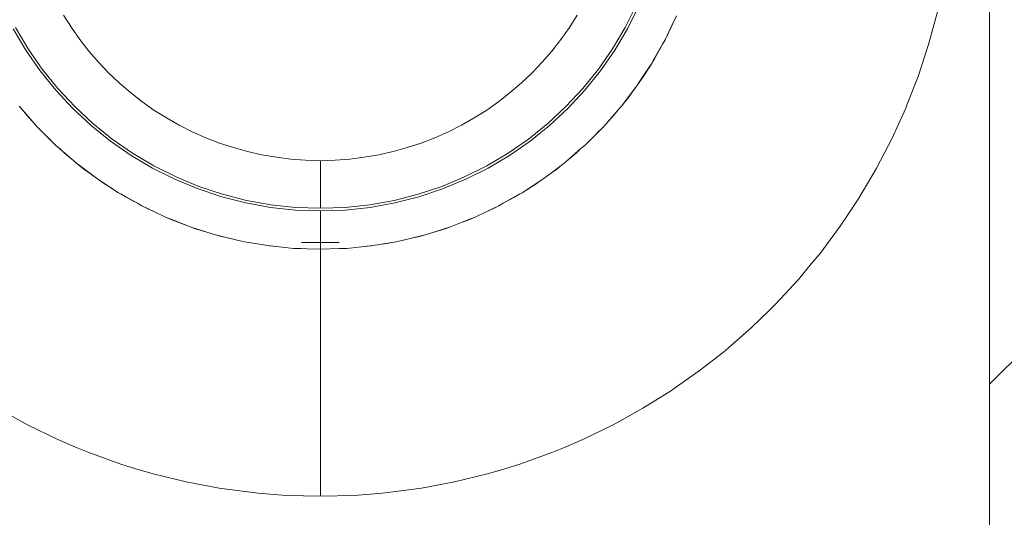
# Model space of a CAD drawing. Header units: millimetres. Extents: x 2826 to 3034, y 1533 to 1590.
# Tile 139 of 248: x 2986.902 to 2987.181, y 1555.101 to 1555.242. Entities that reach past the tile are written whole.
import ezdxf
from ezdxf.enums import TextEntityAlignment as Align

# ---------------------------------------------------------------- set-up
doc = ezdxf.new("R2010")
doc.units = ezdxf.units.MM
doc.layers.add('_Caneta_No__220', color=7, linetype='Continuous', lineweight=15, true_color=0x8a8a8a)
doc.styles.add('ESTILO_GERADO_2', font='arial.ttf')

# ---------------------------------------------------------------- blocks, each defined once
blk = doc.blocks.new('A$Cdd268059')
at = {"layer": '_Caneta_No__220'}
h = blk.add_hatch(dxfattribs=at)
h.set_pattern_fill('TIJOLO_COMUM_0005', color=256, style=0, pattern_type=2)
h.set_pattern_definition([(44.99999999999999, (0.02328418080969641, 0.619311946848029), (-0.114904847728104, 0.114904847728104), [])])
h.paths.add_polyline_path([(0.9732842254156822, 9.136199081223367), (0.8232841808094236, 9.136199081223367), (0.8232841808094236, 8.293521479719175), (0.9732842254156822, 8.293521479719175)])
for p, q in [((0.8232841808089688, 1.819311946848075), (0.8232841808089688, 10.41714351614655)), ((0.720042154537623, 8.546665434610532), (0.7231862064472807, 8.552946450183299)), ((0.7238543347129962, 8.552641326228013), (0.720686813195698, 8.546313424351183)), ((0.5609103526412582, 8.550204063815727), (0.5631382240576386, 8.546685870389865)), ((0.7042256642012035, 8.546685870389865), (0.7064535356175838, 8.550204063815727)), ((0.7345751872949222, 8.549997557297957), (0.7330630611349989, 8.546818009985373)), ((0.808539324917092, 8.551102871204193), (0.8060179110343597, 8.541857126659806)), ((0.7335204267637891, 8.547779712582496), (0.7330806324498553, 8.546809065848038)), ((0.5502879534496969, 8.540227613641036), (0.546677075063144, 8.546313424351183)), ((0.5473217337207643, 8.546665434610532), (0.5509058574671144, 8.540624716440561)), ((0.5631382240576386, 8.546685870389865), (0.5655360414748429, 8.543281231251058)), ((0.7018278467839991, 8.543281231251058), (0.7042256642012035, 8.546685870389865)), ((0.7164580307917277, 8.540624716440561), (0.720042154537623, 8.546665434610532)), ((0.720686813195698, 8.546313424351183), (0.7170759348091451, 8.540227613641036)), ((0.7330630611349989, 8.546818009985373), (0.7313493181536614, 8.543214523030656)), ((0.7323379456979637, 8.545169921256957), (0.7313493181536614, 8.543214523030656)), ((0.7330806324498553, 8.546809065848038), (0.7323379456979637, 8.545169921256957)), ((0.5655360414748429, 8.543281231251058), (0.5680980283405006, 8.539998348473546)), ((0.6992658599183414, 8.539998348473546), (0.7018278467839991, 8.543281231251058)), ((0.7306590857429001, 8.54198694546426), (0.7280131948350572, 8.537281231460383)), ((0.7313493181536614, 8.543214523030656), (0.7306590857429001, 8.54198694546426)), ((0.8059238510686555, 8.541572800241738), (0.8030079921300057, 8.532758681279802)), ((0.8060179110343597, 8.541857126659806), (0.8059238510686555, 8.541572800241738)), ((0.5543237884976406, 8.534414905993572), (0.5502879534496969, 8.540227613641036)), ((0.5509058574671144, 8.540624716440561), (0.5549117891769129, 8.534855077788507)), ((0.5680980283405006, 8.539998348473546), (0.5708180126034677, 8.53684513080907)), ((0.6965458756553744, 8.53684513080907), (0.6992658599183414, 8.539998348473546)), ((0.7124520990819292, 8.534855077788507), (0.7164580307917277, 8.540624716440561)), ((0.7170759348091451, 8.540227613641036), (0.7130400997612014, 8.534414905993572)), ((0.7289447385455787, 8.538821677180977), (0.7284092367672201, 8.537904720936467)), ((0.7302038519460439, 8.541177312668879), (0.7289447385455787, 8.538821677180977)), ((0.5708180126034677, 8.53684513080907), (0.5736894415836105, 8.53382917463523)), ((0.6936744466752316, 8.53382917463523), (0.6965458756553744, 8.53684513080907)), ((0.7276680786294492, 8.536667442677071), (0.7250934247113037, 8.532742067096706)), ((0.7273693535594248, 8.53617914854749), (0.7268978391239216, 8.535419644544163)), ((0.7276511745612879, 8.53664167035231), (0.7273693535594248, 8.53617914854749)), ((0.7280131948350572, 8.537281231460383), (0.7276680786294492, 8.536667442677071)), ((0.7278791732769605, 8.53701585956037), (0.7276680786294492, 8.536667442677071)), ((0.7280312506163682, 8.537270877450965), (0.7278791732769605, 8.53701585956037)), ((0.7284092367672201, 8.537904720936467), (0.7280312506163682, 8.537270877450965)), ((0.558764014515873, 8.528904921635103), (0.5543237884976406, 8.534414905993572)), ((0.5549117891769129, 8.534855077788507), (0.5593191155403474, 8.52938591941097)), ((0.5736894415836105, 8.53382917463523), (0.5767053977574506, 8.530957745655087)), ((0.6906584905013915, 8.530957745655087), (0.6936744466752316, 8.53382917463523)), ((0.7080447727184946, 8.52938591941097), (0.7124520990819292, 8.534855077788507)), ((0.7130400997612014, 8.534414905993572), (0.7085998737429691, 8.528904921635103)), ((0.725143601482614, 8.532708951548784), (0.725877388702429, 8.533821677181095)), ((0.7259531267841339, 8.533938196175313), (0.725877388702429, 8.533821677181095)), ((0.7261605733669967, 8.534259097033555), (0.7259531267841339, 8.533938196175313)), ((0.7264873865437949, 8.534769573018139), (0.7261605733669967, 8.534259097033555)), ((0.7268978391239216, 8.535419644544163), (0.7264873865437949, 8.534769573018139)), ((0.5767053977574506, 8.530957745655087), (0.5798586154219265, 8.528237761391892)), ((0.6875052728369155, 8.528237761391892), (0.6906584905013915, 8.530957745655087)), ((0.7235486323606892, 8.530386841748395), (0.7190101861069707, 8.524402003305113)), ((0.7219990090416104, 8.52832067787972), (0.7235486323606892, 8.530386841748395)), ((0.7250934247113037, 8.532742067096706), (0.7235486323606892, 8.530386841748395)), ((0.725143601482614, 8.532708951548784), (0.7235486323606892, 8.530386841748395)), ((0.8030079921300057, 8.532758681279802), (0.7999543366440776, 8.52494899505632)), ((0.5635860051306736, 8.523725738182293), (0.558764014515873, 8.528904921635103)), ((0.5593191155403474, 8.52938591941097), (0.5641053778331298, 8.524245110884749)), ((0.5798586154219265, 8.528237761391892), (0.5831414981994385, 8.525675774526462)), ((0.6842223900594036, 8.525675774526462), (0.6875052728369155, 8.528237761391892)), ((0.7032585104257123, 8.524245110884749), (0.7080447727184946, 8.52938591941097)), ((0.7085998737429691, 8.528904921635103), (0.7037778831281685, 8.523725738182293)), ((0.7219990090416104, 8.52832067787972), (0.720950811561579, 8.526857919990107)), ((0.5831414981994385, 8.525675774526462), (0.5865461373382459, 8.523277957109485)), ((0.6808177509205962, 8.523277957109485), (0.6842223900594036, 8.525675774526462)), ((0.720950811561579, 8.526857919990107), (0.7190101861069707, 8.524402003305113)), ((0.7999543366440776, 8.52494899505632), (0.7995181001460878, 8.523833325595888)), ((0.548662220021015, 8.524048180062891), (0.5483537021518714, 8.524402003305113)), ((0.548662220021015, 8.524048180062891), (0.5509795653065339, 8.521293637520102)), ((0.5522101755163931, 8.519979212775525), (0.548662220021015, 8.524048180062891)), ((0.5687651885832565, 8.518903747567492), (0.5635860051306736, 8.523725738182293)), ((0.5641053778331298, 8.524245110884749), (0.5692461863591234, 8.519458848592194)), ((0.5865461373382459, 8.523277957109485), (0.5900643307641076, 8.521050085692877)), ((0.6772995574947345, 8.521050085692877), (0.6808177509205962, 8.523277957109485)), ((0.6981177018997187, 8.519458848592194), (0.7032585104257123, 8.524245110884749)), ((0.7037778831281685, 8.523725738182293), (0.6985986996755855, 8.518903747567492)), ((0.7187016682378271, 8.524048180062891), (0.7140739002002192, 8.518740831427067)), ((0.7177366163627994, 8.522941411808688), (0.7163843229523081, 8.521293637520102)), ((0.7190101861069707, 8.524402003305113), (0.7187016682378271, 8.524048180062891)), ((0.7995181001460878, 8.523833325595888), (0.7955581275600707, 8.515106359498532)), ((0.5522101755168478, 8.519979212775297), (0.5509795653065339, 8.521293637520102)), ((0.5532899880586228, 8.518740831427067), (0.5522101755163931, 8.519979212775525)), ((0.5692461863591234, 8.519458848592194), (0.5747153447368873, 8.515051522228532)), ((0.5900643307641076, 8.521050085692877), (0.5936876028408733, 8.518997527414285)), ((0.6736762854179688, 8.518997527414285), (0.6772995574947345, 8.521050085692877)), ((0.6926485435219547, 8.515051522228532), (0.6981177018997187, 8.519458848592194)), ((0.7151537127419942, 8.519979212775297), (0.7163843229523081, 8.521293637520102)), ((0.5559001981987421, 8.516039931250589), (0.5532899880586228, 8.518740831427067)), ((0.555945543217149, 8.516085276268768), (0.5532899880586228, 8.518740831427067)), ((0.5742751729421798, 8.51446352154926), (0.5687651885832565, 8.518903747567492)), ((0.5936876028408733, 8.518997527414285), (0.5974072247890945, 8.517125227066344)), ((0.5974072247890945, 8.517125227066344), (0.6012142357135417, 8.515437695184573)), ((0.6661496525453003, 8.515437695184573), (0.6699566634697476, 8.517125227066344)), ((0.6699566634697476, 8.517125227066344), (0.6736762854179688, 8.518997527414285)), ((0.6985986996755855, 8.518903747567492), (0.6930887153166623, 8.51446352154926)), ((0.7140739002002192, 8.518740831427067), (0.7114183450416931, 8.516085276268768)), ((0.7128034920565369, 8.517470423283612), (0.7114636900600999, 8.516039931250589)), ((0.5573306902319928, 8.514700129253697), (0.5559001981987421, 8.516039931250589)), ((0.5586010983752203, 8.51342972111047), (0.555945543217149, 8.516085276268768)), ((0.5800878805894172, 8.510427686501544), (0.5742751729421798, 8.51446352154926)), ((0.5747153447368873, 8.515051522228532), (0.580484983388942, 8.511045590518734)), ((0.6012142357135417, 8.515437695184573), (0.6050994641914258, 8.513938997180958)), ((0.6050994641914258, 8.513938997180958), (0.6090535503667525, 8.512632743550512)), ((0.6583103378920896, 8.512632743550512), (0.6622644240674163, 8.513938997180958)), ((0.6622644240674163, 8.513938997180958), (0.6661496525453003, 8.515437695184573)), ((0.6868789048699, 8.511045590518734), (0.6926485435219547, 8.515051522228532)), ((0.6930887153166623, 8.51446352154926), (0.6872760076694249, 8.510427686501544)), ((0.7114183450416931, 8.516085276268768), (0.7087627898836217, 8.51342972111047)), ((0.7114636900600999, 8.516039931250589), (0.7087627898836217, 8.51342972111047)), ((0.7955581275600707, 8.515106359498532), (0.7923820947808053, 8.508994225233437)), ((0.5639084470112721, 8.508801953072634), (0.5586010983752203, 8.51342972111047)), ((0.5598394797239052, 8.51234990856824), (0.5611539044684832, 8.51111929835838)), ((0.562801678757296, 8.509767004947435), (0.5611539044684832, 8.51111929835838)), ((0.580484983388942, 8.511045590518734), (0.5865257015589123, 8.507461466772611)), ((0.6090535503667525, 8.512632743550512), (0.613066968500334, 8.511522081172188)), ((0.613066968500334, 8.511522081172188), (0.6171300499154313, 8.510609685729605)), ((0.6502338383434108, 8.510609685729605), (0.654296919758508, 8.511522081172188)), ((0.654296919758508, 8.511522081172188), (0.6583103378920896, 8.512632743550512)), ((0.6808381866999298, 8.507461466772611), (0.6868789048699, 8.511045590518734)), ((0.7075244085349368, 8.51234990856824), (0.70345544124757, 8.508801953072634)), ((0.70345544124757, 8.508801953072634), (0.7062099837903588, 8.51111929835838)), ((0.7075244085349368, 8.51234990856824), (0.7062099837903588, 8.51111929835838)), ((0.7087627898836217, 8.51342972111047), (0.7075244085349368, 8.51234990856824)), ((0.5642622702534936, 8.50849343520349), (0.5639084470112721, 8.508801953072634)), ((0.5642622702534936, 8.50849343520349), (0.5667181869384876, 8.50655280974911)), ((0.5702471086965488, 8.50395498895), (0.5642622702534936, 8.50849343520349)), ((0.5861736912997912, 8.506816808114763), (0.5800878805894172, 8.510427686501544)), ((0.6171300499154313, 8.510609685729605), (0.6212330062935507, 8.509897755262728)), ((0.6212330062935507, 8.509897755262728), (0.6253659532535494, 8.509388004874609)), ((0.6253659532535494, 8.509388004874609), (0.6295189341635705, 8.509081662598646)), ((0.633681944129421, 8.508931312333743), (0.6295189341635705, 8.509081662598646)), ((0.633681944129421, 8.508931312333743), (0.6378449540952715, 8.509081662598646)), ((0.633681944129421, 8.50891722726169), (0.633681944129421, 8.508928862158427)), ((0.633681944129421, 8.50891722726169), (0.633681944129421, 8.508846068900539)), ((0.633681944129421, 8.508655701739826), (0.633681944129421, 8.508846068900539)), ((0.633681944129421, 8.508655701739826), (0.633681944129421, 8.508445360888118)), ((0.633681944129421, 8.508445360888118), (0.633681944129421, 8.508109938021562)), ((0.633681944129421, 8.508109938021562), (0.633681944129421, 8.508002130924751)), ((0.633681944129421, 8.507610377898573), (0.633681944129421, 8.508002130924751)), ((0.6378449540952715, 8.509081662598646), (0.6419979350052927, 8.509388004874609)), ((0.6419979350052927, 8.509388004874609), (0.6461308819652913, 8.509897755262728)), ((0.6461308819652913, 8.509897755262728), (0.6502338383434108, 8.510609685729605)), ((0.6872760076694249, 8.510427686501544), (0.6811901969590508, 8.506816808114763)), ((0.7031016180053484, 8.50849343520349), (0.6991740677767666, 8.505515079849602)), ((0.70345544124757, 8.508801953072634), (0.7031016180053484, 8.50849343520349)), ((0.7923820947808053, 8.508994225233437), (0.7911392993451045, 8.506602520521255)), ((0.5681809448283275, 8.505504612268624), (0.5667181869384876, 8.50655280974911)), ((0.5681809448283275, 8.505504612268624), (0.5702471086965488, 8.50395498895)), ((0.5925015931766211, 8.503649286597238), (0.5861736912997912, 8.506816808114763)), ((0.5865257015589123, 8.507461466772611), (0.5928067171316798, 8.50431741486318)), ((0.633681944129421, 8.507610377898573), (0.633681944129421, 8.507425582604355)), ((0.633681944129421, 8.50687754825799), (0.633681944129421, 8.507425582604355)), ((0.633681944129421, 8.50687754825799), (0.633681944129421, 8.506604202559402)), ((0.633681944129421, 8.50589075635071), (0.633681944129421, 8.506604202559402)), ((0.633681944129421, 8.50589075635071), (0.633681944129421, 8.50547889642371)), ((0.633681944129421, 8.504783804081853), (0.633681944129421, 8.50547889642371)), ((0.6745571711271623, 8.50431741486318), (0.6808381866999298, 8.507461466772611)), ((0.6811901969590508, 8.506816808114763), (0.674862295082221, 8.503649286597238)), ((0.6991740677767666, 8.505515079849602), (0.6971167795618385, 8.50395498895)), ((0.6991829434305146, 8.505504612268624), (0.6971167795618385, 8.50395498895)), ((0.7006457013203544, 8.50655280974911), (0.6991829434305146, 8.505504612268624)), ((0.7019005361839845, 8.507582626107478), (0.7006457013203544, 8.50655280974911)), ((0.7911392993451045, 8.506602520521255), (0.7862741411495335, 8.498345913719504)), ((0.5725692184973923, 8.502360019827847), (0.5702471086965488, 8.50395498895)), ((0.5726023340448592, 8.50241019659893), (0.5702471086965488, 8.50395498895)), ((0.5746801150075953, 8.501047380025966), (0.5725692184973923, 8.502360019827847)), ((0.5765277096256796, 8.499835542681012), (0.5726023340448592, 8.50241019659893)), ((0.5990393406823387, 8.500941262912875), (0.5925015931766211, 8.503649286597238)), ((0.5928067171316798, 8.50431741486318), (0.5992960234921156, 8.501629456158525)), ((0.633681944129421, 8.504783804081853), (0.633681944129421, 8.504655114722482)), ((0.633681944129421, 8.504655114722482), (0.633681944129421, 8.503993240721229)), ((0.633681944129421, 8.503073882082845), (0.633681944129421, 8.503993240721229)), ((0.633681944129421, 8.502159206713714), (0.633681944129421, 8.503073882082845)), ((0.6680678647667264, 8.501629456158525), (0.6745571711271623, 8.50431741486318)), ((0.674862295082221, 8.503649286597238), (0.6683245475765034, 8.500941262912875)), ((0.6947615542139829, 8.50241019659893), (0.6908361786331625, 8.499835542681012)), ((0.6947946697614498, 8.502360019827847), (0.6908361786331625, 8.499835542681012)), ((0.6971167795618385, 8.50395498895), (0.6947615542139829, 8.50241019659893)), ((0.6959793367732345, 8.503208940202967), (0.6947946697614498, 8.502360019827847)), ((0.5818472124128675, 8.496844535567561), (0.5765277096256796, 8.499835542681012)), ((0.6057536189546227, 8.498706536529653), (0.5990393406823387, 8.500941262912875)), ((0.5992960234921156, 8.501629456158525), (0.6059605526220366, 8.499411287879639)), ((0.633681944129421, 8.502159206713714), (0.633681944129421, 8.50131353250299)), ((0.633681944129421, 8.500061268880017), (0.633681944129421, 8.50131353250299)), ((0.633681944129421, 8.500061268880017), (0.633681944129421, 8.499406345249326)), ((0.6614033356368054, 8.499411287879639), (0.6680678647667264, 8.501629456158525)), ((0.6683245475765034, 8.500941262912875), (0.6616102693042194, 8.498706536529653)), ((0.6908361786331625, 8.499835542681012), (0.6902223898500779, 8.499490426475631)), ((0.5771414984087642, 8.499490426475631), (0.5786819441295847, 8.498558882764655)), ((0.5810375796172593, 8.49729976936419), (0.5786819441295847, 8.498558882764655)), ((0.5830747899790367, 8.4961543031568), (0.5818472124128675, 8.496844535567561)), ((0.6126102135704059, 8.496956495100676), (0.6057536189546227, 8.498706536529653)), ((0.6059605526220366, 8.499411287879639), (0.612766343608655, 8.497674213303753)), ((0.6195741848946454, 8.495700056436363), (0.6126102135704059, 8.496956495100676)), ((0.612766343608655, 8.497674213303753), (0.6196787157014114, 8.496427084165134)), ((0.633681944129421, 8.499406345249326), (0.633681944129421, 8.497415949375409)), ((0.633681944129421, 8.497415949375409), (0.633681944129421, 8.49542555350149)), ((0.6476851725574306, 8.496427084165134), (0.654597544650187, 8.497674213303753)), ((0.6547536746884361, 8.496956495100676), (0.6477897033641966, 8.495700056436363)), ((0.654597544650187, 8.497674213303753), (0.6614033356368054, 8.499411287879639)), ((0.6616102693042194, 8.498706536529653), (0.6547536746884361, 8.496956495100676)), ((0.6855166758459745, 8.496844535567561), (0.6842890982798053, 8.4961543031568)), ((0.6902223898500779, 8.499490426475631), (0.6855166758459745, 8.496844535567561)), ((0.6855166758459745, 8.496844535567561), (0.6886819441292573, 8.498558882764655)), ((0.6902223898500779, 8.499490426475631), (0.6886819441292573, 8.498558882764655)), ((0.7862741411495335, 8.498345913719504), (0.7832941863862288, 8.493853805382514)), ((0.5830747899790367, 8.4961543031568), (0.5850301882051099, 8.495165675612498)), ((0.5866782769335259, 8.494440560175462), (0.5830747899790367, 8.4961543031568)), ((0.5866693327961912, 8.494422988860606), (0.5850301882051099, 8.495165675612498)), ((0.5876399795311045, 8.493983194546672), (0.5866693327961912, 8.494422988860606)), ((0.5898578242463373, 8.492928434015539), (0.5866782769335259, 8.494440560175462)), ((0.6266100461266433, 8.494943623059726), (0.6195741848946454, 8.495700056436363)), ((0.6196787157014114, 8.496427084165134), (0.6266624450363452, 8.495676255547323)), ((0.633681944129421, 8.494691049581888), (0.6266100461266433, 8.494943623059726)), ((0.6266624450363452, 8.495676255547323), (0.633681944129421, 8.49542555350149)), ((0.633681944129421, 8.49542555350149), (0.6407014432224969, 8.495676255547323)), ((0.6407538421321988, 8.494943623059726), (0.633681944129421, 8.494691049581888)), ((0.633681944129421, 8.494691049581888), (0.633681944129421, 8.493258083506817)), ((0.6407014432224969, 8.495676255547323), (0.6476851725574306, 8.496427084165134)), ((0.6477897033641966, 8.495700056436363), (0.6407538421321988, 8.494943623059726)), ((0.6806856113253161, 8.494440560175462), (0.6775060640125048, 8.492928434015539)), ((0.6806945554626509, 8.494422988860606), (0.6775060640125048, 8.492928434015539)), ((0.6842890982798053, 8.4961543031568), (0.6806856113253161, 8.494440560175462)), ((0.6823337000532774, 8.495165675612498), (0.6806945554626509, 8.494422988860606)), ((0.683329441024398, 8.495697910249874), (0.6823337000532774, 8.495165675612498)), ((0.591586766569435, 8.492194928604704), (0.5898578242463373, 8.492928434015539)), ((0.5916046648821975, 8.492239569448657), (0.5898578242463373, 8.492928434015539)), ((0.5966268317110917, 8.490259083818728), (0.591586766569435, 8.492194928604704)), ((0.5966268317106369, 8.490259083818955), (0.5916046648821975, 8.492239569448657)), ((0.633681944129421, 8.493258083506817), (0.633681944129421, 8.49241593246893)), ((0.633681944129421, 8.49241593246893), (0.633681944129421, 8.491894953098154)), ((0.633681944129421, 8.491894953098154), (0.633681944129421, 8.491328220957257)), ((0.633681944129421, 8.491328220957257), (0.633681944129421, 8.490300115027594)), ((0.6757592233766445, 8.492239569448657), (0.6705187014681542, 8.49017297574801)), ((0.6757771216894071, 8.492194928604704), (0.6729010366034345, 8.49111244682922)), ((0.6775060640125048, 8.492928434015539), (0.6757592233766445, 8.492239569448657)), ((0.6757771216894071, 8.492194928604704), (0.6775060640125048, 8.492928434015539)), ((0.7832941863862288, 8.493853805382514), (0.7809764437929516, 8.490359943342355)), ((0.5968451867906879, 8.49017297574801), (0.5966268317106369, 8.490259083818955)), ((0.5968451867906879, 8.49017297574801), (0.5983236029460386, 8.489659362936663)), ((0.601767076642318, 8.488610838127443), (0.5968451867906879, 8.49017297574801)), ((0.6014851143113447, 8.488700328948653), (0.5983236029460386, 8.489659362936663)), ((0.6040042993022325, 8.487900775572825), (0.601767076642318, 8.488610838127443)), ((0.633681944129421, 8.490300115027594), (0.633681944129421, 8.4896228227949)), ((0.633681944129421, 8.4896228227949), (0.633681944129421, 8.48934295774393)), ((0.633681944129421, 8.48934295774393), (0.633681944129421, 8.488457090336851)), ((0.633681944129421, 8.488457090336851), (0.633681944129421, 8.487940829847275)), ((0.6655968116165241, 8.488610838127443), (0.6633595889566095, 8.487900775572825)), ((0.6705187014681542, 8.49017297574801), (0.6655968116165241, 8.488610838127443)), ((0.6655968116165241, 8.488610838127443), (0.6690402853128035, 8.489659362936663)), ((0.6705187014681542, 8.49017297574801), (0.6690402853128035, 8.489659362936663)), ((0.7809764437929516, 8.490359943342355), (0.7752612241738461, 8.482667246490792)), ((0.6052118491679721, 8.48756983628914), (0.6040042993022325, 8.487900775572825)), ((0.6069689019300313, 8.487178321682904), (0.6040042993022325, 8.487900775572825)), ((0.6069643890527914, 8.487161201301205), (0.6052118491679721, 8.48756983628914)), ((0.60869534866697, 8.48675759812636), (0.6069643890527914, 8.487161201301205)), ((0.6113017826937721, 8.486122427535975), (0.6069689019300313, 8.487178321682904)), ((0.6122220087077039, 8.48593529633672), (0.6113017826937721, 8.486122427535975)), ((0.6122270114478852, 8.485962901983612), (0.6113017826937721, 8.486122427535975)), ((0.6175470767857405, 8.485045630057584), (0.6122220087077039, 8.48593529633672)), ((0.6175470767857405, 8.485045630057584), (0.6122270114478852, 8.485962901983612)), ((0.6283736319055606, 8.485768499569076), (0.633681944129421, 8.485638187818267)), ((0.633681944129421, 8.485712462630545), (0.6283736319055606, 8.485768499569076)), ((0.633681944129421, 8.485728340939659), (0.6283736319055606, 8.485768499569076)), ((0.633681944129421, 8.487940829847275), (0.633681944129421, 8.486909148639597)), ((0.633681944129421, 8.486909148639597), (0.633681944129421, 8.486665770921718)), ((0.633681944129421, 8.485728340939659), (0.633681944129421, 8.486665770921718)), ((0.633681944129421, 8.485712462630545), (0.6389902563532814, 8.485768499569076)), ((0.633681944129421, 8.485638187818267), (0.6389902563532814, 8.485768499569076)), ((0.6389902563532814, 8.485768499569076), (0.633681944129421, 8.485728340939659)), ((0.633681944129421, 8.485638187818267), (0.633681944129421, 8.485712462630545)), ((0.633681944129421, 8.485638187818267), (0.633681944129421, 8.48490119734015)), ((0.6551368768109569, 8.485962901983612), (0.6486602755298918, 8.484846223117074)), ((0.6551418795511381, 8.48593529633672), (0.6512510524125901, 8.485292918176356)), ((0.6560621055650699, 8.486122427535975), (0.6551368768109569, 8.485962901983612)), ((0.6551418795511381, 8.48593529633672), (0.6560621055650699, 8.486122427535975)), ((0.6633595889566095, 8.487900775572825), (0.6560621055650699, 8.486122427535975)), ((0.6603994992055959, 8.487161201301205), (0.6560621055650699, 8.486122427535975)), ((0.66215203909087, 8.48756983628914), (0.6603994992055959, 8.487161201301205)), ((0.6633595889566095, 8.487900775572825), (0.66215203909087, 8.48756983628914)), ((0.6187036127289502, 8.484846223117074), (0.6175470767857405, 8.485045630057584)), ((0.6193240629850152, 8.484762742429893), (0.6187036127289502, 8.484846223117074)), ((0.6229064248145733, 8.48441416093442), (0.6187036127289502, 8.484846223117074)), ((0.6229058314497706, 8.48440996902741), (0.6193240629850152, 8.484762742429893)), ((0.6229064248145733, 8.48440991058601), (0.6229058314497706, 8.48440996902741)), ((0.6261752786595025, 8.48407811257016), (0.6229064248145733, 8.48441416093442)), ((0.6264875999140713, 8.4840571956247), (0.6261752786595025, 8.48407811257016)), ((0.633681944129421, 8.48382167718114), (0.6261752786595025, 8.48407811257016)), ((0.6282861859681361, 8.483998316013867), (0.6264875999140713, 8.4840571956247)), ((0.6282865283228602, 8.483998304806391), (0.6282861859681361, 8.483998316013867)), ((0.633681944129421, 8.48490119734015), (0.633681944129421, 8.48475919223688)), ((0.633681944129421, 8.48475919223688), (0.633681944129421, 8.484269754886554)), ((0.633681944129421, 8.484269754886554), (0.633681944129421, 8.484164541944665)), ((0.633681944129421, 8.484164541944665), (0.633681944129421, 8.484030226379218)), ((0.633681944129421, 8.484030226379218), (0.633681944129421, 8.48382167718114)), ((0.6390773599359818, 8.484005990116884), (0.633681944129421, 8.48382167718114)), ((0.633681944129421, 8.48382167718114), (0.633681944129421, 8.477486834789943)), ((0.6411886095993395, 8.48407811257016), (0.6390773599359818, 8.484005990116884)), ((0.6390777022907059, 8.483998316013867), (0.6390773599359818, 8.483998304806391)), ((0.6408762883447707, 8.4840571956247), (0.6390777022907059, 8.483998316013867)), ((0.6411886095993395, 8.48407811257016), (0.6408762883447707, 8.4840571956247)), ((0.6444574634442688, 8.48441416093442), (0.6411886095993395, 8.48407811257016)), ((0.6486602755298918, 8.484846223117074), (0.6444574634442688, 8.48441416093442)), ((0.6480398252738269, 8.484762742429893), (0.6444580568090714, 8.48440996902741)), ((0.6486602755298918, 8.484846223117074), (0.6480398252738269, 8.484762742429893)), ((0.7752612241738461, 8.482667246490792), (0.772776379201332, 8.479670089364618)), ((0.633681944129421, 8.477486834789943), (0.633681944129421, 8.476708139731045)), ((0.772776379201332, 8.479670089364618), (0.769144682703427, 8.47528962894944)), ((0.633681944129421, 8.476708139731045), (0.633681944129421, 8.471257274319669)), ((0.769144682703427, 8.47528962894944), (0.7626441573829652, 8.468248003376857)), ((0.633681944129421, 8.471257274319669), (0.633681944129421, 8.46973624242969)), ((0.633681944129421, 8.46973624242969), (0.633681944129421, 8.465173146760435)), ((0.7609276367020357, 8.466576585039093), (0.7557780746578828, 8.4615623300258)), ((0.7626441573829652, 8.468248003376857), (0.7609276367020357, 8.466576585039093)), ((0.633681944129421, 8.465173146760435), (0.633681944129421, 8.462960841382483)), ((0.633681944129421, 8.462960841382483), (0.633681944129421, 8.459273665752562)), ((0.7557780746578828, 8.4615623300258), (0.7485658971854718, 8.45525156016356)), ((0.633681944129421, 8.459273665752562), (0.633681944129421, 8.456435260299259)), ((0.633681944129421, 8.456435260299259), (0.633681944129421, 8.453596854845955)), ((0.7485658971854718, 8.45525156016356), (0.7478592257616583, 8.454696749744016)), ((0.633681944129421, 8.453596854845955), (0.633681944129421, 8.450210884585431)), ((0.7478592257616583, 8.454696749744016), (0.74102806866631, 8.449333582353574)), ((0.633681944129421, 8.450210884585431), (0.633681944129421, 8.448179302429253)), ((0.633681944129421, 8.448179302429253), (0.633681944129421, 8.444336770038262)), ((0.74102806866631, 8.449333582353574), (0.7336760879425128, 8.444169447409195)), ((0.633681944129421, 8.444336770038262), (0.633681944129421, 8.443055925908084)), ((0.7331859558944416, 8.443825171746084), (0.7250617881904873, 8.438741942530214)), ((0.7336760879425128, 8.444169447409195), (0.7331859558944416, 8.443825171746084)), ((0.633681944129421, 8.443055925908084), (0.633681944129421, 8.438859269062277)), ((0.5488514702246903, 8.43511409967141), (0.5423021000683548, 8.438741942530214)), ((0.633681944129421, 8.438859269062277), (0.633681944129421, 8.438259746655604)), ((0.633681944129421, 8.438259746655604), (0.633681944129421, 8.433821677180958)), ((0.7250617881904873, 8.438741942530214), (0.7185124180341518, 8.43511409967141)), ((0.5506852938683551, 8.434098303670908), (0.5488514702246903, 8.43511409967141)), ((0.559303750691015, 8.42990741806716), (0.5506852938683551, 8.434098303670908)), ((0.633681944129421, 8.433821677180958), (0.633681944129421, 8.429770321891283)), ((0.716678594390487, 8.434098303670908), (0.708060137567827, 8.42990741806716)), ((0.7185124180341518, 8.43511409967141), (0.716678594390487, 8.434098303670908)), ((0.5648220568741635, 8.427578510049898), (0.559303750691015, 8.42990741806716)), ((0.708060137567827, 8.42990741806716), (0.7025418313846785, 8.427578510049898)), ((0.5681330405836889, 8.42618116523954), (0.5648220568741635, 8.427578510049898)), ((0.633681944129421, 8.429770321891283), (0.633681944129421, 8.42931550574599)), ((0.633681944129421, 8.42931550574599), (0.633681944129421, 8.426131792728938)), ((0.7025418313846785, 8.427578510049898), (0.6992308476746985, 8.42618116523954)), ((0.5771481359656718, 8.422930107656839), (0.5681330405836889, 8.42618116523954)), ((0.633681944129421, 8.426131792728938), (0.633681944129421, 8.425331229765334)), ((0.633681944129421, 8.425331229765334), (0.633681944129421, 8.422929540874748)), ((0.6992308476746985, 8.42618116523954), (0.6902157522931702, 8.422930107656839)), ((0.5814490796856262, 8.421633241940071), (0.5771481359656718, 8.422930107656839)), ((0.5863234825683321, 8.420163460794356), (0.5814490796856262, 8.421633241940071)), ((0.633681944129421, 8.422929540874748), (0.633681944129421, 8.421900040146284)), ((0.633681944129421, 8.421900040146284), (0.633681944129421, 8.420184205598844)), ((0.6859148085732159, 8.421633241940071), (0.6810404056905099, 8.420163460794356)), ((0.6902157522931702, 8.422930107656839), (0.6859148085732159, 8.421633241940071)), ((0.5956330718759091, 8.417889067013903), (0.5863234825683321, 8.420163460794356)), ((0.633681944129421, 8.420184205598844), (0.633681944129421, 8.419048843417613)), ((0.633681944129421, 8.419048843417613), (0.633681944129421, 8.417913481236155)), ((0.6810404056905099, 8.420163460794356), (0.671730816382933, 8.417889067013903)), ((0.5985760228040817, 8.417334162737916), (0.5956330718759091, 8.417889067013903)), ((0.6050505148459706, 8.4161133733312), (0.5985760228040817, 8.417334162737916)), ((0.6145491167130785, 8.414841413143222), (0.6050505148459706, 8.4161133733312)), ((0.633681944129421, 8.417913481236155), (0.633681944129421, 8.416800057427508)), ((0.633681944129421, 8.416800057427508), (0.633681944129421, 8.416132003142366)), ((0.633681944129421, 8.416132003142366), (0.633681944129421, 8.415171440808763)), ((0.6623133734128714, 8.4161133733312), (0.6528147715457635, 8.414841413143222)), ((0.6687878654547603, 8.417334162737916), (0.6623133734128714, 8.4161133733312)), ((0.671730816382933, 8.417889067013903), (0.6687878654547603, 8.417334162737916)), ((0.616041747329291, 8.414721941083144), (0.6145491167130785, 8.414841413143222)), ((0.6241019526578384, 8.414076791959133), (0.616041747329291, 8.414721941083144)), ((0.633681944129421, 8.413821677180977), (0.6241019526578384, 8.414076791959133)), ((0.633681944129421, 8.415171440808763), (0.633681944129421, 8.414851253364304)), ((0.633681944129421, 8.414851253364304), (0.633681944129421, 8.414175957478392)), ((0.633681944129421, 8.414175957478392), (0.633681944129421, 8.414079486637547)), ((0.633681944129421, 8.414079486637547), (0.633681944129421, 8.413821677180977)), ((0.6432619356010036, 8.414076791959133), (0.633681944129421, 8.413821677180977)), ((0.6513221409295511, 8.414721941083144), (0.6432619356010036, 8.414076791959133)), ((0.6528147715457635, 8.414841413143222), (0.6513221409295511, 8.414721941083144))]:
    blk.add_line(p, q, dxfattribs=at)
blk.add_lwpolyline([(0.3923149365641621, 8.293521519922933), (0.8232841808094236, 8.293521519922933), (0.8232841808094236, 9.296203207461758), (0.3923149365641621, 9.296203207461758)], close=True, dxfattribs=at)
blk.add_lwpolyline([(0.8232841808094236, 9.13619911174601), (0.8232841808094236, 8.293521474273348)], dxfattribs=at)
at = {"layer": '_Caneta_No__220', "style": 'ESTILO_GERADO_2'}
for p in [(34.43090520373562, 10.54570028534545), (35.03090520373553, 10.54570028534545)]:
    blk.add_attdef('txt', text='', height=0.12, dxfattribs=at).set_placement(p, align=Align.MIDDLE_CENTER)
blk.add_attdef('txt', text='', height=0.12, rotation=90, dxfattribs=at).set_placement((1.295823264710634, 6.403259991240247), align=Align.MIDDLE_CENTER)

msp = doc.modelspace()

# ---------------------------------------------------------------- block references
msp.add_blockref('A$Cdd268059', (2986.353275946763, 1546.693364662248))

doc.saveas('drawing.dxf')
